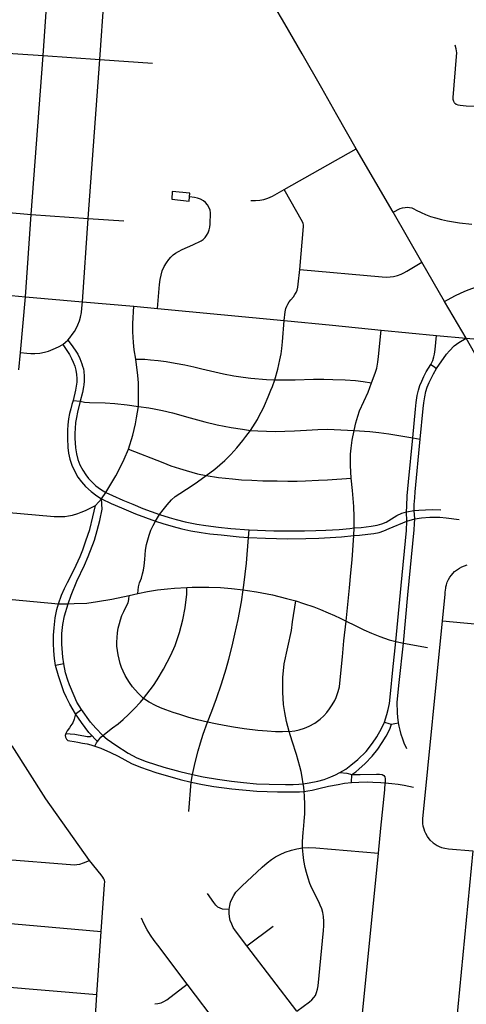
# Model space of a CAD drawing. Extents: x 1410746 to 1533160, y 578873 to 704954.
# Tile 144 of 227: x 1501380 to 1503767, y 628678 to 633938. Entities that reach past the tile are written whole.
import ezdxf

# ---------------------------------------------------------------- set-up
doc = ezdxf.new("R2010")
doc.units = 0
doc.header["$MEASUREMENT"] = 0
doc.layers.add('MC_STREETS', color=254, linetype='CONTINUOUS')

msp = doc.modelspace()

# ---------------------------------------------------------------- linework, layer by layer
at = {"layer": 'MC_STREETS'}
for p, q in [((1501505.13705, 633747.0119), (1501553.89385, 634435.26525)), ((1501807.99375, 633725.77835), (1501858.616525, 634413.9955)), ((1501200.299075, 633767.5568), (1501505.13705, 633747.0119)), ((1501441.958375, 632896.772775), (1501505.13705, 633747.0119)), ((1501505.13705, 633747.0119), (1501807.99375, 633725.77835)), ((1501746.519125, 632875.8719), (1501807.99375, 633725.77835)), ((1501807.99375, 633725.77835), (1502090.55945, 633705.86435)), ((1502793.527025, 633031.151525), (1503178.09895, 633248.84155)), ((1503376.35485, 632909.439275), (1503178.09895, 633248.84155)), ((1501411.25455, 632456.44805), (1501441.958375, 632896.772775)), ((1501441.958375, 632896.772775), (1501746.519125, 632875.8719)), ((1501714.985275, 632429.98525), (1501746.519125, 632875.8719)), ((1501746.519125, 632875.8719), (1501936.236625, 632862.83275)), ((1503529.6687, 632642.3119), (1503376.35485, 632909.439275)), ((1503650.7923, 632431.77555), (1503529.6687, 632642.3119)), ((1500878.27065, 632511.829475), (1501411.25455, 632456.44805)), ((1501383.95325, 632159.7408), (1501411.25455, 632456.44805)), ((1501411.25455, 632456.44805), (1501714.985275, 632429.98525)), ((1501714.985275, 632429.98525), (1501990.4801, 632407.79615)), ((1501990.4801, 632407.79615), (1502116.506875, 632395.644175)), ((1502116.506875, 632395.644175), (1502793.298225, 632330.72535)), ((1503766.51725, 632236.560825), (1503650.7923, 632431.77555)), ((1503312.218275, 632279.20095), (1503607.577025, 632250.211875)), ((1503607.577025, 632250.211875), (1503766.51725, 632236.560825)), ((1503766.51725, 632236.560825), (1504044.843925, 632211.51595)), ((1501375.9713, 632066.519825), (1501383.95325, 632159.7408)), ((1501665.630175, 631903.54905), (1501703.81055, 631899.20425)), ((1503481.856525, 631703.37065), (1503520.834475, 631696.4635)), ((1501818.115175, 631378.287275), (1501840.3869, 631412.78)), ((1501784.6896, 631342.14525), (1501818.115175, 631378.287275)), ((1502105.088825, 631259.113875), (1502127.4366, 631294.803625)), ((1503447.55085, 631309.181475), (1503489.07415, 631315.478425)), ((1503449.1965, 631259.663175), (1503447.55085, 631309.181475)), ((1503491.157475, 631270.947175), (1503489.07415, 631315.478425)), ((1503449.1965, 631259.663175), (1503491.157475, 631270.947175)), ((1502603.629625, 631170.812325), (1502606.6411, 631212.28895)), ((1503166.7622, 631181.3396), (1503168.3071, 631222.666125)), ((1501964.331125, 630861.1899), (1502012.02865, 630873.197675)), ((1501260.996625, 630848.310575), (1501586.87245, 630817.88685)), ((1503639.683375, 630725.634125), (1504216.9909, 630673.8527)), ((1503391.06835, 630616.213625), (1503431.68515, 630606.3552)), ((1503431.68515, 630606.3552), (1503559.440025, 630584.591525)), ((1501615.436975, 630495.99665), (1501572.2389, 630487.683)), ((1501677.43315, 630229.8825), (1501709.82595, 630252.034625)), ((1501518.94705, 629775.307825), (1501340.50285, 630057.940475)), ((1502296.872125, 629863.730975), (1502303.2913, 629905.6016)), ((1503153.17155, 629862.532825), (1503155.949325, 629904.5467)), ((1502283.838575, 629708.019925), (1502296.872125, 629863.730975)), ((1501753.161625, 629445.27165), (1501518.94705, 629775.307825)), ((1503296.912325, 629484.857825), (1503310.117025, 629619.3372)), ((1503192.2426, 628433.293375), (1503296.912325, 629484.857825)), ((1501269.736625, 629114.756725), (1501815.221075, 629067.174475)), ((1502594.714675, 628989.802975), (1502735.139925, 629095.2702)), ((1501792.48605, 628730.4697), (1501815.221075, 629067.174475)), ((1502860.7121, 628641.01375), (1502594.714675, 628989.802975)), ((1501245.70165, 628776.55475), (1501792.48605, 628730.4697)), ((1502605.7279, 628352.62875), (1502275.146275, 628785.079425)), ((1501770.495675, 628401.391325), (1501792.48605, 628730.4697))]:
    msp.add_line(p, q, dxfattribs=at)
for points in [[(1503178.09895, 633248.84155), (1503075.0823, 633430.2163), (1502995.147675, 633571.216825), (1502889.48305, 633755.786875), (1502797.88415, 633915.6561), (1502562.7807, 634317.258925)], [(1503704.1326, 633494.42055), (1503700.12275, 633501.496775), (1503697.6293, 633510.84335), (1503697.191225, 633522.89065), (1503715.513875, 633740.70285), (1503716.247875, 633761.208175), (1503712.96225, 633782.455225), (1503707.0481, 633801.0738)], [(1503704.1326, 633494.42055), (1503713.3317, 633487.108475), (1503722.294925, 633483.806225), (1503733.85275, 633481.2116), (1503765.691825, 633478.0685), (1503854.61135, 633474.391375)], [(1502614.652225, 632971.89435), (1502640.402025, 632971.776525), (1502664.013125, 632973.51265), (1502684.152025, 632976.98485), (1502706.027025, 632983.582075), (1502731.6192, 632995.1302), (1502793.527025, 633031.151525)], [(1502876.9145, 632603.7432), (1502896.581775, 632832.5357), (1502896.326975, 632841.668325), (1502894.92725, 632849.6889), (1502891.7127, 632858.491375), (1502793.527025, 633031.151525)], [(1502116.506875, 632395.644175), (1502127.421525, 632523.362025), (1502130.835125, 632549.390825), (1502135.3155, 632573.286125), (1502142.142725, 632595.474625), (1502153.023625, 632620.009975), (1502163.904525, 632638.78485), (1502176.278875, 632656.492975), (1502186.946425, 632669.72075), (1502199.534125, 632681.6684), (1502212.548525, 632691.269175), (1502229.376325, 632700.334475), (1502248.988925, 632709.621925), (1502305.453375, 632735.9086), (1502349.441, 632756.969225), (1502360.83285, 632764.40165), (1502370.49135, 632773.679275), (1502379.218975, 632785.194275), (1502386.593775, 632799.113325), (1502392.062525, 632814.4779), (1502396.2292, 632830.1029), (1502398.312525, 632846.248725), (1502399.614625, 632906.925825), (1502397.270875, 632919.94665), (1502392.583375, 632933.488325), (1502382.94795, 632949.63415), (1502373.57295, 632960.57165), (1502362.072675, 632969.851375), (1502346.750025, 632978.800825), (1502330.083375, 632984.529975), (1502314.9792, 632987.654975), (1502288.1522, 632991.54975)], [(1502195.44795, 633019.1654), (1502192.32295, 632978.5404), (1502286.593775, 632969.1654), (1502288.1522, 632991.54975)], [(1502288.1522, 632991.54975), (1502289.458375, 633010.311225), (1502195.44795, 633019.1654)], [(1500977.8503, 632953.269825), (1500991.305075, 632943.318625), (1501005.184225, 632937.694675), (1501021.902175, 632934.888875), (1501441.958375, 632896.772775)], [(1503376.35485, 632909.439275), (1503413.881225, 632928.49025), (1503426.8705, 632933.196525), (1503439.483275, 632934.890775), (1503451.9078, 632935.643775), (1503463.014575, 632934.890775), (1503475.62735, 632932.443525), (1503485.9811, 632928.11375), (1503499.911625, 632920.96025), (1503525.513675, 632907.782725), (1503548.3803, 632897.26015), (1503576.39305, 632886.790725), (1503602.14215, 632878.867925), (1503634.703175, 632870.1142), (1503666.939325, 632863.02235), (1503697.78165, 632857.3632), (1503730.21045, 632852.66995), (1503796.31505, 632845.71085)], [(1502793.298225, 632330.72535), (1502798.2362, 632377.666975), (1502801.88205, 632395.114875), (1502807.090375, 632408.135725), (1502812.559125, 632418.291975), (1502820.63205, 632430.53155), (1502829.763675, 632441.03125), (1502843.2883, 632457.614875), (1502850.840375, 632469.333625), (1502857.6112, 632480.791975), (1502862.81955, 632493.552375), (1502866.20495, 632508.396125), (1502868.809125, 632524.541975), (1502876.9145, 632603.7432)], [(1502876.9145, 632603.7432), (1503317.56585, 632563.607775), (1503339.2185, 632563.0398), (1503359.643975, 632563.474375), (1503378.11385, 632566.299175), (1503398.75665, 632571.5142), (1503418.1438, 632578.55425), (1503433.7688, 632585.715725), (1503450.059675, 632593.96925), (1503529.6687, 632642.3119)], [(1503650.7923, 632431.77555), (1503706.5032, 632462.40295), (1503739.837825, 632478.792575), (1503768.3695, 632491.461725), (1503795.92665, 632502.181175), (1503822.749575, 632510.5145), (1503846.968325, 632516.5041), (1503873.2704, 632521.97285), (1503900.874575, 632525.35825), (1503935.509975, 632527.962425), (1503969.3093, 632529.0898), (1504015.4579, 632527.702), (1504074.8329, 632523.0145)], [(1501636.81295, 632226.3262), (1501647.573525, 632238.82235), (1501660.4109, 632255.558975), (1501672.220025, 632272.915175), (1501682.0148, 632288.671975), (1501690.95785, 632307.6227), (1501699.475025, 632328.276875), (1501705.649975, 632349.143975), (1501710.1215, 632373.8438), (1501712.49945, 632396.87295), (1501714.985275, 632429.98525)], [(1501999.975975, 632125.100775), (1501992.20355, 632174.934475), (1501987.533725, 632213.492975), (1501984.372325, 632271.112625), (1501985.227475, 632315.519), (1501990.4801, 632407.79615)], [(1502743.14575, 632013.094775), (1502759.106325, 632070.363675), (1502770.446875, 632121.1595), (1502777.509525, 632153.453725), (1502781.6729, 632181.065225), (1502785.13975, 632216.704275), (1502793.298225, 632330.72535)], [(1502793.298225, 632330.72535), (1503051.034125, 632306.137675), (1503312.218275, 632279.20095)], [(1503261.053925, 631997.804475), (1503280.324775, 632049.887825), (1503288.397675, 632075.40865), (1503294.647675, 632107.700325), (1503298.293525, 632138.169075), (1503312.218275, 632279.20095)], [(1503578.228375, 632096.156925), (1503588.471475, 632117.82815), (1503594.174875, 632137.396675), (1503597.5151, 632150.81495), (1503601.075125, 632176.2516), (1503607.577025, 632250.211875)], [(1503607.919925, 632073.754425), (1503661.367, 632150.374675), (1503676.906675, 632169.3989), (1503701.304825, 632194.748925), (1503727.3465, 632213.412125), (1503766.51725, 632236.560825)], [(1504470.313375, 631005.341275), (1503935.710275, 631938.060475), (1503766.51725, 632236.560825)], [(1501383.95325, 632159.7408), (1501418.49715, 632156.5551), (1501439.99575, 632155.1273), (1501460.131125, 632154.8204), (1501487.900375, 632156.903075), (1501511.85135, 632161.068475), (1501534.066725, 632167.663675), (1501558.77695, 632176.9678), (1501586.96715, 632190.2956), (1501609.737925, 632203.06945)], [(1501609.737925, 632203.06945), (1501624.6639, 632214.524275), (1501636.81295, 632226.3262)], [(1501609.737925, 632203.06945), (1501645.668925, 632149.09875), (1501657.0088, 632128.700725), (1501666.702975, 632108.193825), (1501673.902, 632086.9742), (1501680.1257, 632065.315725), (1501683.854225, 632042.5717), (1501684.972775, 632021.69195), (1501684.7165, 632000.841175), (1501682.360025, 631980.001175), (1501678.459225, 631958.689025), (1501665.630175, 631903.54905)], [(1501636.81295, 632226.3262), (1501661.142975, 632195.08225), (1501683.88245, 632161.87595), (1501690.149825, 632150.831375), (1501701.53955, 632127.670325), (1501707.204575, 632114.45085), (1501712.84925, 632100.138875), (1501716.552, 632087.32), (1501720.495875, 632072.310525), (1501722.20355, 632058.07105), (1501724.841675, 632033.24925), (1501724.92895, 632007.3812), (1501723.154675, 631987.37665), (1501721.534275, 631975.748375), (1501715.3676, 631946.35245), (1501703.81055, 631899.20425)], [(1502014.201875, 631872.17795), (1502015.40605, 631954.318625), (1502014.574725, 631997.08365), (1502011.96475, 632036.2332), (1501999.975975, 632125.100775)], [(1501999.975975, 632125.100775), (1502049.4588, 632123.462975), (1502078.672975, 632121.10505), (1502120.0921, 632116.769425), (1502162.970175, 632111.5495), (1502211.12515, 632103.006975), (1502261.86685, 632093.3318), (1502310.064575, 632082.974875), (1502354.338125, 632073.41845), (1502469.45535, 632045.803675), (1502523.8532, 632036.0619), (1502574.059475, 632027.854575), (1502616.15025, 632021.981875), (1502699.026075, 632015.725675), (1502743.14575, 632013.094775)], [(1503481.856525, 631703.37065), (1503496.24945, 631857.9168), (1503499.63155, 631891.90365), (1503505.148475, 631930.63955), (1503511.5543, 631957.84585), (1503519.5321, 631983.36145), (1503528.77245, 632007.07705), (1503540.27945, 632032.26595), (1503552.558525, 632056.18895), (1503578.228375, 632096.156925)], [(1503578.228375, 632096.156925), (1503591.54725, 632086.076575), (1503607.919925, 632073.754425)], [(1503520.834475, 631696.4635), (1503536.2363, 631860.5331), (1503539.64435, 631891.69195), (1503544.513625, 631923.448125), (1503550.65315, 631950.758425), (1503558.274625, 631974.258), (1503568.573875, 631999.061975), (1503578.8103, 632020.1986), (1503592.2067, 632045.261375), (1503607.919925, 632073.754425)], [(1502613.28215, 631742.97095), (1502638.47765, 631782.218575), (1502650.66365, 631802.3967), (1502662.045825, 631824.77525), (1502679.24625, 631857.612125), (1502689.1757, 631877.4674), (1502708.585125, 631923.379075), (1502722.73895, 631958.822225), (1502730.411525, 631978.35435), (1502743.14575, 632013.094775)], [(1502743.14575, 632013.094775), (1502804.83955, 632013.22515), (1502851.48575, 632014.75125), (1502949.89165, 632017.91265), (1503004.83955, 632018.173075), (1503053.220575, 632016.15315), (1503120.3155, 632013.567125), (1503175.116425, 632009.523225), (1503215.741425, 632005.356575), (1503261.053925, 631997.804475)], [(1503168.065825, 631743.364), (1503177.0781, 631784.81705), (1503187.002075, 631819.0999), (1503196.92605, 631847.9697), (1503242.043525, 631948.325325), (1503261.053925, 631997.804475)], [(1501665.630175, 631903.54905), (1501659.041275, 631881.81155), (1501652.6319, 631858.5531), (1501646.634425, 631834.24755), (1501641.268275, 631805.5228), (1501637.16475, 631772.694525), (1501635.9021, 631744.285425), (1501635.197175, 631701.9146), (1501636.5364, 631652.343525), (1501640.74835, 631621.299625), (1501647.89705, 631589.29805), (1501657.998075, 631558.3637), (1501675.67485, 631521.116225), (1501691.297125, 631493.9534), (1501710.528375, 631468.826825), (1501731.18615, 631444.766825), (1501762.893, 631416.4956), (1501792.94155, 631394.129275), (1501818.115175, 631378.287275)], [(1501703.81055, 631899.20425), (1501689.233475, 631840.81755), (1501683.56625, 631813.414225), (1501678.8314, 631785.63645), (1501675.9905, 631753.439475), (1501675.043525, 631728.18695), (1501675.043525, 631701.356125), (1501678.9894, 631650.834325), (1501683.56625, 631618.33845), (1501691.457675, 631587.404125), (1501702.19, 631559.942), (1501718.288475, 631530.585925), (1501733.768175, 631506.3702), (1501748.041175, 631487.339525), (1501763.206225, 631470.390325), (1501787.2992, 631447.948725), (1501811.6663, 631430.53655), (1501840.3869, 631412.78)], [(1501703.81055, 631899.20425), (1501726.60575, 631895.301375), (1501753.53715, 631893.0484), (1501835.9782, 631890.820575), (1501887.80475, 631886.7192), (1501954.40715, 631880.390625), (1502014.201875, 631872.17795)], [(1501962.137775, 631642.716575), (1501985.47895, 631718.793525), (1501998.950375, 631778.2934), (1502004.88055, 631811.030075), (1502014.201875, 631872.17795)], [(1502014.201875, 631872.17795), (1502070.1298, 631863.975175), (1502098.466625, 631859.1281), (1502144.1601, 631850.31305), (1502195.976475, 631837.536425), (1502291.2897, 631811.177525), (1502369.948325, 631789.696575), (1502436.32615, 631773.541425), (1502509.774825, 631759.442375), (1502571.48565, 631749.56675), (1502613.28215, 631742.97095)], [(1502376.22455, 631503.231275), (1502422.70085, 631536.9881), (1502475.59805, 631583.377775), (1502507.690825, 631615.212675), (1502540.968975, 631650.3048), (1502573.188725, 631689.059325), (1502589.050575, 631710.263025), (1502613.28215, 631742.97095)], [(1502613.28215, 631742.97095), (1502652.6282, 631740.791825), (1502744.557475, 631737.283975), (1502796.29, 631739.538925), (1502849.40035, 631742.023625), (1502912.760075, 631745.750675), (1502974.2563, 631748.54595), (1503025.813725, 631749.4777), (1503095.70245, 631746.8325), (1503168.065825, 631743.364)], [(1503151.817025, 631489.3529), (1503147.748275, 631555.75085), (1503147.757225, 631586.7884), (1503148.856225, 631616.20645), (1503151.432, 631649.3117), (1503157.6812, 631692.343525), (1503168.065825, 631743.364)], [(1503168.065825, 631743.364), (1503251.9546, 631737.15085), (1503299.2304, 631732.1451), (1503352.3554, 631724.593025), (1503417.638775, 631714.1977), (1503481.856525, 631703.37065)], [(1503447.55085, 631309.181475), (1503448.470125, 631339.669275), (1503451.83455, 631393.603425), (1503458.725675, 631469.54105), (1503481.856525, 631703.37065)], [(1503489.07415, 631315.478425), (1503488.5533, 631347.249275), (1503491.157475, 631383.968025), (1503493.412575, 631415.645775), (1503520.834475, 631696.4635)], [(1501840.3869, 631412.78), (1501878.011, 631473.9904), (1501894.070025, 631500.6831), (1501914.98565, 631541.575025), (1501938.93015, 631589.22455), (1501962.137775, 631642.716575)], [(1501962.137775, 631642.716575), (1502144.539, 631571.604175), (1502186.992325, 631554.7945), (1502234.266825, 631540.082575), (1502268.946225, 631528.880825), (1502331.108825, 631512.0092), (1502376.22455, 631503.231275)], [(1502127.4366, 631294.803625), (1502146.11535, 631318.81915), (1502168.1296, 631346.837275), (1502190.54995, 631371.91675), (1502211.7196, 631390.7808), (1502235.404475, 631407.339225), (1502306.459025, 631453.45135), (1502330.303725, 631469.100125), (1502376.22455, 631503.231275)], [(1502376.22455, 631503.231275), (1502442.1342, 631492.18505), (1502517.385025, 631484.24675), (1502565.079325, 631479.790575), (1502620.444775, 631476.9513), (1502680.069075, 631474.821875), (1502756.6024, 631473.66475), (1502812.80415, 631472.692425), (1502862.491075, 631472.692425), (1502907.919125, 631473.40225), (1502976.668575, 631477.28055), (1503024.328475, 631479.08075), (1503151.817025, 631489.3529)], [(1503168.3071, 631222.666125), (1503167.148425, 631281.372975), (1503165.217275, 631336.60375), (1503162.8999, 631380.24765), (1503158.5373, 631422.943375), (1503151.817025, 631489.3529)], [(1501840.3869, 631412.78), (1501876.2749, 631395.431375), (1501932.103075, 631370.76205), (1501984.31295, 631349.037025), (1502037.928975, 631327.286425), (1502127.4366, 631294.803625)], [(1501304.33965, 631307.358975), (1501563.557875, 631284.32025), (1501581.534275, 631283.2728), (1501603.488425, 631283.018175), (1501621.500575, 631283.669225), (1501640.814825, 631286.4904), (1501662.082175, 631290.830675), (1501690.511, 631299.511225), (1501708.593825, 631306.58475), (1501731.625225, 631316.165825), (1501760.736925, 631329.984675), (1501784.6896, 631342.14525)], [(1501586.87245, 630817.88685), (1501603.61705, 630862.8034), (1501618.78795, 630899.647), (1501635.162875, 630931.91525), (1501671.8099, 631001.19945), (1501702.92375, 631070.408), (1501716.77805, 631104.76325), (1501734.261275, 631152.895375), (1501754.53025, 631214.82045), (1501771.265525, 631281.9298), (1501784.6896, 631342.14525)], [(1501638.64105, 630818.027925), (1501655.2411, 630863.990425), (1501685.58815, 630938.4811), (1501726.541475, 631023.706325), (1501746.248125, 631070.340425), (1501779.9157, 631157.15685), (1501794.76725, 631208.35115), (1501809.150225, 631262.998825), (1501820.337775, 631323.49225), (1501818.115175, 631378.287275)], [(1501818.115175, 631378.287275), (1501869.764475, 631353.5477), (1501923.7468, 631329.3842), (1501998.857525, 631298.494825), (1502105.088825, 631259.113875)], [(1502127.4366, 631294.803625), (1502178.4696, 631278.793275), (1502216.82775, 631267.78615), (1502263.656875, 631256.10775), (1502326.17165, 631242.87395), (1502375.656075, 631235.260975), (1502443.0854, 631226.5604), (1502508.30795, 631219.557625), (1502606.6411, 631212.28895)], [(1503168.3071, 631222.666125), (1503204.61265, 631225.369725), (1503258.000025, 631231.67835), (1503290.737175, 631237.272175), (1503315.63935, 631245.19505), (1503338.0307, 631254.25705), (1503366.442725, 631271.717225), (1503396.5686, 631289.87), (1503422.44595, 631300.684425), (1503447.55085, 631309.181475)], [(1503489.07415, 631315.478425), (1503513.813725, 631317.30135), (1503548.188725, 631319.384675), (1503585.482975, 631321.33775), (1503630.251075, 631320.0594)], [(1502012.02865, 630873.197675), (1502015.697675, 630907.88675), (1502021.034475, 630929.56745), (1502030.37385, 630954.250075), (1502037.044825, 630976.9314), (1502041.38095, 630996.6108), (1502045.38355, 631019.959225), (1502048.71905, 631053.647675), (1502053.055175, 631104.680675), (1502058.0584, 631134.36655), (1502064.39585, 631158.715625), (1502072.401025, 631184.3989), (1502081.7404, 631210.415725), (1502092.7475, 631236.43255), (1502105.088825, 631259.113875)], [(1502105.088825, 631259.113875), (1502145.7818, 631246.105475), (1502200.48385, 631230.095125), (1502247.322825, 631218.403625), (1502295.1759, 631207.527925), (1502349.804325, 631198.057675), (1502396.3199, 631191.214375), (1502457.5994, 631185.1499), (1502552.799, 631175.752275), (1502603.629625, 631170.812325)], [(1503166.7622, 631181.3396), (1503195.7892, 631183.636125), (1503240.8941, 631188.638725), (1503271.910425, 631192.4422), (1503300.4422, 631198.841475), (1503326.20165, 631207.477275), (1503353.99, 631219.354875), (1503449.1965, 631259.663175)], [(1503391.06835, 630616.213625), (1503418.20115, 630915.799375), (1503448.188725, 631208.186775), (1503449.1965, 631259.663175)], [(1503431.68515, 630606.3552), (1503454.706, 630865.948775), (1503488.9398, 631212.575675), (1503490.63665, 631243.86385), (1503491.157475, 631270.947175)], [(1503491.157475, 631270.947175), (1503527.789425, 631276.76315), (1503572.218225, 631280.425075), (1503603.8745, 631281.016625), (1503624.838025, 631279.71455), (1503658.6922, 631276.329125), (1503729.0565, 631268.227825)], [(1502603.629625, 631170.812325), (1502693.631375, 631168.2078), (1502810.750725, 631165.00065), (1502908.463775, 631166.00285), (1502979.441025, 631167.821575), (1503040.079, 631170.9114), (1503099.172075, 631174.7737), (1503166.7622, 631181.3396)], [(1502606.6411, 631212.28895), (1502737.9325, 631207.3303), (1502902.195175, 631206.830725), (1502962.0498, 631208.403825), (1503016.90525, 631210.693), (1503088.3278, 631214.750225), (1503144.126225, 631219.920825), (1503168.3071, 631222.666125)], [(1503124.088225, 630725.187225), (1503134.7424, 630830.642725), (1503141.9763, 630903.0084), (1503150.17445, 630981.914075), (1503156.812575, 631052.46905), (1503166.7622, 631181.3396)], [(1502574.88065, 630891.911975), (1502578.73005, 630917.707525), (1502591.849775, 631034.775525), (1502603.629625, 631170.812325)], [(1503639.683375, 630725.634125), (1503653.336175, 630866.319825), (1503654.406375, 630878.686925), (1503655.45035, 630889.597), (1503656.7817, 630900.86635), (1503658.3214, 630908.124525), (1503660.7712, 630919.009025), (1503665.524475, 630932.765875), (1503672.5343, 630946.845575), (1503679.81185, 630960.192025), (1503687.03625, 630970.624725), (1503694.2206, 630978.872425), (1503704.82655, 630989.607975), (1503719.10835, 631001.368775), (1503730.21005, 631008.45175), (1503743.561725, 631015.49375), (1503758.0115, 631021.05835), (1503771.028525, 631025.191875)], [(1502012.02865, 630873.197675), (1502063.06165, 630883.204125), (1502116.85205, 630891.2115), (1502170.14065, 630897.51925), (1502207.6327, 630901.5668), (1502273.791375, 630903.995275)], [(1502041.51065, 630312.24515), (1502094.531225, 630380.49075), (1502115.637475, 630411.433925), (1502149.017325, 630467.28945), (1502188.6777, 630543.431375), (1502210.151725, 630594.405025), (1502234.22975, 630664.63945), (1502251.229725, 630732.45395), (1502264.211975, 630795.970225), (1502273.1493, 630869.033075), (1502273.791375, 630903.995275)], [(1502273.791375, 630903.995275), (1502302.518, 630905.654075), (1502391.72485, 630906.930975), (1502452.433075, 630903.630775), (1502511.72165, 630899.628475), (1502574.88065, 630891.911975)], [(1502384.586025, 630184.678875), (1502407.14055, 630243.320625), (1502431.08795, 630311.137575), (1502458.333675, 630389.36595), (1502483.28505, 630469.1684), (1502498.524525, 630522.050825), (1502516.14245, 630590.320225), (1502530.457, 630654.7357), (1502547.52435, 630732.915175), (1502564.691375, 630827.251325), (1502574.88065, 630891.911975)], [(1502574.88065, 630891.911975), (1502597.60765, 630888.5806), (1502645.874275, 630881.86605), (1502730.535525, 630865.37625), (1502806.4248, 630846.133175), (1502855.1631, 630832.310825)], [(1501572.2389, 630487.683), (1501565.754975, 630524.223325), (1501561.7774, 630566.752825), (1501559.9416, 630605.916675), (1501560.697, 630648.96265), (1501564.540475, 630689.69485), (1501570.285875, 630742.0504), (1501578.7163, 630787.434475), (1501586.87245, 630817.88685)], [(1501586.87245, 630817.88685), (1501612.465575, 630817.41605), (1501638.64105, 630818.027925)], [(1501615.436975, 630495.99665), (1501609.747425, 630531.844775), (1501605.133575, 630602.24195), (1501605.602075, 630658.337625), (1501610.985925, 630706.328025), (1501620.29365, 630753.51755), (1501638.64105, 630818.027925)], [(1501638.64105, 630818.027925), (1501671.841125, 630818.146375), (1501738.013575, 630821.30155), (1501796.1168, 630829.34155), (1501872.03855, 630842.519025), (1501964.331125, 630861.1899)], [(1502041.51065, 630312.24515), (1502012.7558, 630339.7323), (1501983.343425, 630374.541875), (1501966.332425, 630397.2232), (1501954.324675, 630415.90195), (1501943.98465, 630434.24715), (1501932.4912, 630457.78685), (1501924.97235, 630477.274975), (1501917.300725, 630498.288575), (1501910.9633, 630521.30345), (1501905.96005, 630544.318325), (1501902.162175, 630568.002175), (1501900.059175, 630591.357125), (1501899.289075, 630612.695875), (1501900.289725, 630636.7114), (1501903.291675, 630662.394675), (1501906.9607, 630686.74375), (1501912.63105, 630711.75995), (1501918.404925, 630732.37325), (1501925.973, 630754.120675), (1501935.801225, 630775.771125), (1501947.780525, 630799.96005), (1501958.99435, 630823.1653), (1501963.3305, 630839.509225), (1501964.331125, 630861.1899)], [(1502819.846375, 630135.84195), (1502806.35545, 630189.189775), (1502796.88255, 630237.45645), (1502790.6696, 630278.4588), (1502786.2536, 630344.480325), (1502787.140075, 630423.520175), (1502793.53835, 630496.265125), (1502831.973, 630674.438), (1502838.446075, 630720.58685), (1502855.1631, 630832.310825)], [(1502855.1631, 630832.310825), (1502896.805525, 630819.338625), (1502951.88975, 630800.8416), (1502988.449325, 630786.173275), (1503028.12155, 630769.570675), (1503061.796175, 630755.414925), (1503092.554525, 630741.21875), (1503124.088225, 630725.187225)], [(1502819.846375, 630135.84195), (1502851.3792, 630138.70485), (1502873.5679, 630143.62965), (1502901.9866, 630152.200375), (1502927.69875, 630163.928725), (1502957.4707, 630179.2658), (1502986.791575, 630201.369225), (1503006.18845, 630218.51065), (1503021.525525, 630236.103175), (1503036.70945, 630255.7328), (1503050.89775, 630277.695675), (1503063.693325, 630300.412825), (1503070.7504, 630317.04205), (1503082.024975, 630348.894675), (1503088.679825, 630374.27455), (1503094.18735, 630429.184875), (1503104.533475, 630533.1886), (1503112.0282, 630619.75765), (1503124.088225, 630725.187225)], [(1503124.088225, 630725.187225), (1503173.78815, 630700.9963), (1503220.147475, 630678.5569), (1503260.5425, 630660.379475), (1503305.102675, 630642.634275), (1503354.08545, 630625.523725), (1503391.06835, 630616.213625)], [(1503573.607175, 629555.170625), (1503559.068975, 629574.3726), (1503550.924625, 629590.551375), (1503545.604775, 629601.728), (1503541.177525, 629613.534), (1503537.34055, 629628.8818), (1503535.56965, 629642.75385), (1503535.202875, 629653.865225), (1503535.462725, 629668.068625), (1503639.683375, 630725.634125)], [(1503329.262, 630184.341375), (1503342.26135, 630225.7253), (1503348.95555, 630253.29055), (1503356.285925, 630284.8515), (1503362.28885, 630336.1096), (1503374.199275, 630464.12935), (1503391.06835, 630616.213625)], [(1503404.261475, 630182.004275), (1503400.348475, 630211.44195), (1503399.2468, 630234.153775), (1503398.345225, 630292.4604), (1503407.58535, 630397.577325), (1503431.68515, 630606.3552)], [(1501677.43315, 630229.8825), (1501648.7354, 630280.35005), (1501630.008175, 630316.16535), (1501616.753225, 630347.541925), (1501602.931025, 630383.765625), (1501587.67895, 630433.334875), (1501572.2389, 630487.683)], [(1501709.82595, 630252.034625), (1501686.093725, 630292.54505), (1501670.370325, 630324.89375), (1501646.430425, 630384.716775), (1501637.323475, 630409.65735), (1501625.38355, 630448.8584), (1501615.436975, 630495.99665)], [(1501823.773225, 630114.41615), (1501876.66875, 630153.8453), (1501906.161975, 630176.45675), (1501932.37815, 630199.395925), (1501961.871375, 630226.267525), (1501992.661675, 630256.674075), (1502025.10485, 630292.1448), (1502041.51065, 630312.24515)], [(1502384.586025, 630184.678875), (1502329.553, 630197.3094), (1502283.8422, 630210.1594), (1502236.371125, 630225.4605), (1502199.523075, 630237.184875), (1502161.837575, 630250.02585), (1502131.968325, 630261.471075), (1502105.72805, 630273.75375), (1502072.361325, 630291.641175), (1502041.51065, 630312.24515)], [(1501823.773225, 630114.41615), (1501787.05645, 630152.6149), (1501757.902625, 630185.5172), (1501709.82595, 630252.034625)], [(1501677.43315, 630229.8825), (1501670.701875, 630201.12155), (1501663.35865, 630181.845575), (1501654.096175, 630166.473175), (1501646.350675, 630154.6511), (1501634.291725, 630139.010125), (1501626.33655, 630124.62965)], [(1501765.164475, 630113.1267), (1501750.346875, 630129.973525), (1501710.51625, 630182.438), (1501677.43315, 630229.8825)], [(1502303.2913, 629905.6016), (1502317.82465, 629969.9599), (1502333.612825, 630032.21035), (1502345.79225, 630074.16175), (1502361.394225, 630120.9787), (1502384.586025, 630184.678875)], [(1502819.846375, 630135.84195), (1502784.703125, 630133.254575), (1502747.262625, 630133.254575), (1502702.604675, 630136.412225), (1502652.810625, 630140.362625), (1502579.457025, 630149.493825), (1502522.61965, 630158.51565), (1502473.4508, 630167.08635), (1502426.9885, 630175.657075), (1502384.586025, 630184.678875)], [(1503091.018775, 629915.657825), (1503122.616, 629934.407825), (1503149.6364, 629954.5628), (1503186.773125, 629985.213325), (1503231.161175, 630027.752925), (1503266.3143, 630073.01235), (1503288.597725, 630106.84955), (1503313.89395, 630151.561075), (1503329.262, 630184.341375)], [(1503329.262, 630184.341375), (1503352.203175, 630177.13255), (1503367.080425, 630174.993)], [(1503367.080425, 630174.993), (1503385.1398, 630177.54255), (1503404.261475, 630182.004275)], [(1503448.878725, 630042.628475), (1503435.068625, 630072.79825), (1503427.2075, 630094.8944), (1503419.34635, 630119.540125), (1503412.76, 630142.6986), (1503407.87335, 630162.8826), (1503404.261475, 630182.004275)], [(1502895.745175, 629856.1158), (1502890.1986, 629891.191525), (1502883.7347, 629922.27645), (1502877.191075, 629948.991275), (1502859.495575, 630011.977375), (1502836.1274, 630083.63465), (1502819.846375, 630135.84195)], [(1503155.949325, 629904.5467), (1503175.741, 629919.824475), (1503193.367475, 629933.6601), (1503226.353575, 629964.476075), (1503264.143325, 630004.1637), (1503294.146925, 630041.171875), (1503317.588825, 630076.809275), (1503338.191125, 630111.041475), (1503351.152775, 630133.026975), (1503360.494075, 630152.89685), (1503367.080425, 630174.993)], [(1501626.33655, 630124.62965), (1501623.276875, 630114.22675), (1501624.50075, 630105.047725), (1501629.7022, 630094.644825), (1501637.963325, 630087.3016), (1501648.430175, 630084.495475), (1501670.3959, 630081.18225), (1501691.50765, 630077.510625), (1501715.067175, 630073.53305), (1501739.9345, 630068.596025), (1501759.452175, 630063.80085), (1501781.320625, 630057.296275)], [(1501626.33655, 630124.62965), (1501650.508, 630123.405775), (1501674.0675, 630120.3461), (1501691.813625, 630116.98045), (1501722.71635, 630111.167075), (1501741.380375, 630108.1074), (1501756.156175, 630108.516625), (1501765.164475, 630113.1267)], [(1501795.7515, 630081.695975), (1501782.590575, 630093.31415), (1501765.164475, 630113.1267)], [(1501781.320625, 630057.296275), (1501791.116, 630075.316575), (1501795.7515, 630081.695975)], [(1501795.7515, 630081.695975), (1501802.770175, 630091.355175), (1501814.031225, 630104.367925), (1501823.773225, 630114.41615)], [(1501823.773225, 630114.41615), (1501847.88735, 630094.664225), (1501893.135625, 630061.409025), (1501960.174525, 630019.73885), (1502006.7089, 629995.203775), (1502055.566725, 629974.6333), (1502150.1082, 629944.4808), (1502235.2209, 629921.787925), (1502303.2913, 629905.6016)], [(1501781.320625, 630057.296275), (1501813.52195, 630046.47795), (1501865.29725, 630023.0484), (1501906.402325, 630002.511175), (1501977.438925, 629964.04605), (1502024.904075, 629944.230125), (1502107.37865, 629915.7561), (1502237.60365, 629879.0026), (1502296.872125, 629863.730975)], [(1502303.2913, 629905.6016), (1502360.867525, 629893.1834), (1502437.58335, 629879.820825), (1502512.79875, 629869.696825), (1502576.810775, 629862.329375), (1502645.343125, 629855.971775), (1502713.94895, 629853.6204), (1502800.005525, 629851.677825), (1502841.651125, 629852.007225), (1502872.05985, 629853.271325), (1502895.745175, 629856.1158)], [(1502895.745175, 629856.1158), (1502927.33895, 629860.6368), (1502973.6315, 629868.8963), (1503008.03265, 629879.199475), (1503042.40765, 629893.088375), (1503067.624775, 629904.41035), (1503091.018775, 629915.657825)], [(1503091.018775, 629915.657825), (1503128.866, 629912.1856), (1503155.949325, 629904.5467)], [(1503153.17155, 629862.532825), (1503193.449325, 629864.268925), (1503238.241, 629866.00505), (1503267.384525, 629864.897775), (1503309.996625, 629862.359875), (1503333.039575, 629860.48915)], [(1503155.949325, 629904.5467), (1503199.0049, 629904.86655), (1503287.54655, 629906.282825), (1503302.824325, 629906.282825), (1503317.754875, 629905.24115), (1503326.8681, 629900.23455), (1503331.2852, 629893.1672), (1503333.93545, 629881.682725), (1503333.039575, 629860.48915)], [(1502296.872125, 629863.730975), (1502357.231425, 629851.73185), (1502418.31895, 629841.921275), (1502513.751175, 629829.605025), (1502646.8582, 629815.8695), (1502757.364225, 629812.385575), (1502848.818425, 629813.2586), (1502875.83215, 629813.491875), (1502900.62245, 629815.2235)], [(1502900.62245, 629815.2235), (1502898.77305, 629837.116175), (1502895.745175, 629856.1158)], [(1502900.62245, 629815.2235), (1502920.08895, 629818.1454), (1502943.801175, 629822.446575), (1502979.1246, 629830.906875), (1503029.696025, 629842.366825), (1503081.93475, 629852.703075), (1503116.7132, 629858.36615), (1503153.17155, 629862.532825)], [(1502901.044075, 629655.609875), (1502903.25135, 629694.482275), (1502904.025325, 629745.229), (1502902.699975, 629788.923875), (1502900.62245, 629815.2235)], [(1503310.117025, 629619.3372), (1503330.92055, 629823.43135), (1503333.039575, 629860.48915)], [(1503333.039575, 629860.48915), (1503368.683275, 629857.830425), (1503402.253225, 629853.7078), (1503435.2342, 629848.407275), (1503484.159325, 629838.204375)], [(1502891.718925, 629513.735925), (1502892.031275, 629545.10615), (1502893.103, 629571.89965), (1502894.88925, 629596.1924), (1502898.56975, 629630.669375), (1502901.044075, 629655.609875)], [(1503573.607175, 629555.170625), (1503590.4676, 629540.0416), (1503610.810675, 629526.7933), (1503621.1632, 629521.44715), (1503635.035275, 629516.13445), (1503652.449125, 629511.1169), (1503671.338725, 629507.87025), (1503801.61215, 629496.729625)], [(1502500.000025, 629184.4539), (1502502.8646, 629205.287225), (1502507.2066, 629222.9124), (1502513.69205, 629240.05255), (1502523.8835, 629259.2773), (1502535.927925, 629275.9542), (1502551.446725, 629292.862725), (1502566.923, 629308.02735), (1502676.7962, 629409.81695), (1502702.4988, 629432.57445), (1502726.0595, 629450.512725), (1502747.2106, 629464.702725), (1502771.3068, 629477.82175), (1502799.68675, 629489.6021), (1502832.08275, 629500.311525), (1502861.801375, 629508.07585), (1502891.718925, 629513.735925)], [(1502891.718925, 629513.735925), (1502924.18375, 629515.036975), (1502963.005375, 629513.162825), (1503296.912325, 629484.857825)], [(1502952.827475, 628713.240275), (1502960.639975, 628725.47985), (1502966.889975, 628740.844425), (1502971.8379, 628758.552775), (1502974.442075, 628775.47985), (1503004.6504, 629072.159525), (1503005.887425, 629097.5539), (1503006.082575, 629120.1916), (1503003.75675, 629146.321225), (1502999.633475, 629168.45665), (1502994.208125, 629186.902825), (1502986.178625, 629207.51915), (1502978.366125, 629224.229225), (1502942.0561, 629297.504725), (1502931.26915, 629323.2109), (1502922.003825, 629351.00685), (1502913.400325, 629381.119125), (1502906.451325, 629408.58415), (1502899.17145, 629446.307225), (1502894.73435, 629478.706775), (1502891.718925, 629513.735925)], [(1503801.61215, 629496.729625), (1503687.00695, 628293.626675), (1504789.673975, 628188.20215)], [(1501292.8602, 629453.6005), (1501650.9957, 629423.940175), (1501670.9448, 629422.480525), (1501686.166225, 629424.022525), (1501700.845, 629426.6672), (1501720.954875, 629433.948025), (1501753.161625, 629445.27165)], [(1501815.221075, 629067.174475), (1501834.1302, 629316.81415), (1501834.2824, 629332.338875), (1501833.064775, 629341.166675), (1501830.1729, 629348.168025), (1501824.084775, 629357.4524), (1501815.7136, 629368.86765), (1501753.161625, 629445.27165)], [(1502500.000025, 629184.4539), (1502464.1246, 629186.7791), (1502452.08335, 629190.443475), (1502439.58335, 629196.693475), (1502427.8646, 629208.151825), (1502417.70835, 629220.912225), (1502383.07295, 629270.3914)], [(1502594.714675, 628989.802975), (1502533.14845, 629069.80915), (1502521.798875, 629088.107425), (1502512.997175, 629106.17405), (1502505.81685, 629125.398825), (1502501.3021, 629145.130975), (1502499.218775, 629164.92265), (1502500.000025, 629184.4539)], [(1502275.146275, 628785.079425), (1502117.5344, 628993.167025), (1502098.231675, 629019.351075), (1502079.23895, 629046.597725), (1502060.955725, 629076.307975), (1502043.65195, 629109.609575), (1502030.8029, 629137.974175)], [(1502102.32255, 628679.30845), (1502119.2011, 628681.7475), (1502135.529525, 628686.030375), (1502151.054925, 628692.454675), (1502166.04495, 628701.288075), (1502275.146275, 628785.079425)], [(1502860.7121, 628641.01375), (1502929.6595, 628691.296975), (1502940.763625, 628700.6738), (1502952.827475, 628713.240275)]]:
    msp.add_lwpolyline(points, dxfattribs=at)

doc.saveas('drawing.dxf')
